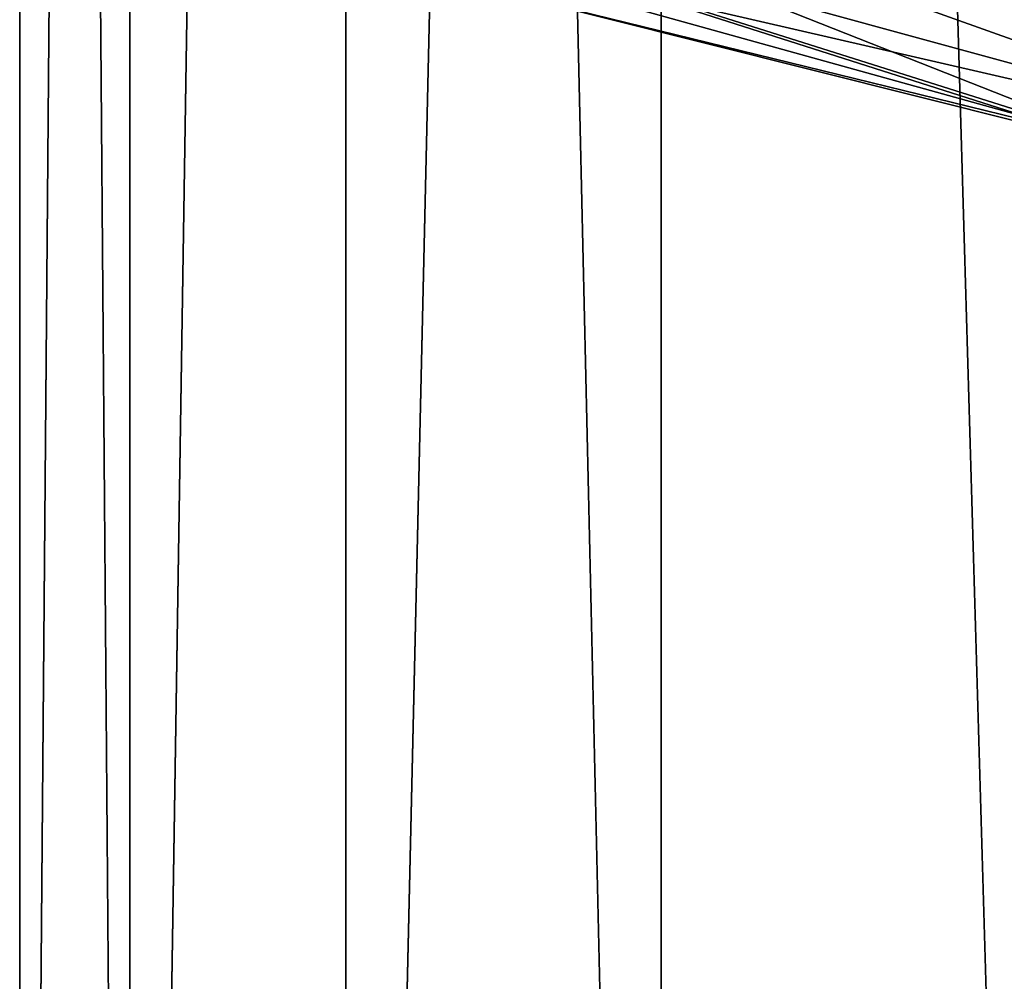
# Model space of a CAD drawing. Header units: metres. Extents: x -109 to 109, y -917 to 389.
# Tile 147 of 256: x -12.45 to -8.65, y -578.67 to -574.97. Entities that reach past the tile are written whole.
import ezdxf

# ---------------------------------------------------------------- set-up
doc = ezdxf.new("R2010")
doc.units = ezdxf.units.M
doc.layers.add('solid_24503124_XXX_01_SW0001', color=7, linetype='CONTINUOUS')

msp = doc.modelspace()

# ---------------------------------------------------------------- linework, layer by layer
at = {"layer": 'solid_24503124_XXX_01_SW0001'}
for points in [[(-12.446677, -536, -1.153355), (-12.446666, -589, -1.153364), (-12.446666, -589, 1.153364)], [(-12.446677, -536, -1.153355), (-12.02282, -536, -3.420787), (-12.446666, -589, -1.153364)], [(-12.446677, -536, 1.153355), (-12.446666, -589, 1.153364), (-12.022805, -589, 3.420848)], [(-12.446677, -536, 1.153355), (-12.446677, -536, -1.153355), (-12.446666, -589, 1.153364)], [(-12.02282, -536, 3.420787), (-12.446677, -536, 1.153355), (-12.022805, -589, 3.420848)], [(-12.02282, -536, -3.420787), (-12.022805, -589, -3.420848), (-12.446666, -589, -1.153364)], [(-12.02282, -536, -3.420787), (-11.189541, -536, -5.57173), (-12.022805, -589, -3.420848)], [(-11.189541, -536, 5.57173), (-12.02282, -536, 3.420787), (-12.022805, -589, 3.420848)], [(-11.189541, -536, -5.57173), (-11.1895, -589, -5.571813), (-12.022805, -589, -3.420848)], [(-11.189541, -536, 5.57173), (-12.022805, -589, 3.420848), (-11.1895, -589, 5.571813)], [(-11.189541, -536, -5.57173), (-9.975215, -536, -7.532933), (-11.1895, -589, -5.571813)], [(-11.189541, -536, 5.57173), (-11.1895, -589, 5.571813), (-9.97529, -589, 7.532837)], [(-9.975215, -536, 7.532933), (-11.189541, -536, 5.57173), (-9.97529, -589, 7.532837)], [(-9.975215, -536, -7.532933), (-9.97529, -589, -7.532837), (-11.1895, -589, -5.571813)], [(-9.975215, -536, -7.532933), (-8.421219, -589, -9.237588), (-9.97529, -589, -7.532837)], [(-9.975215, -536, 7.532933), (-9.97529, -589, 7.532837), (-8.421219, -589, 9.237588)], [(-9.975215, -536, -7.532933), (-8.421196, -536, -9.237612), (-8.421219, -589, -9.237588)], [(-8.421196, -536, 9.237612), (-9.975215, -536, 7.532933), (-8.421219, -589, 9.237588)], [(-8.161017, -575.455933, -14.027082), (-10.390501, -574.835999, -12.316486), (-10.615132, -574.854248, -13.215329)], [(-8.161017, -575.455933, -14.027082), (-10.132553, -574.831848, -12.166738), (-10.390501, -574.835999, -12.316486)], [(-8.161017, -575.455933, -14.027082), (-9.745305, -574.829468, -12.086802), (-10.132553, -574.831848, -12.166738)], [(-7.509489, -575.441223, -13.575629), (-9.217017, -574.830139, -12.096745), (-9.745305, -574.829468, -12.086802)], [(-7.509489, -575.441223, -13.575629), (-9.745305, -574.829468, -12.086802), (-8.161017, -575.455933, -14.027082)], [(-7.509489, -575.441223, -13.575629), (-8.372933, -574.834595, -12.232849), (-9.217017, -574.830139, -12.096745)], [(-8.171667, -575.468018, -14.840757), (-10.615132, -574.854248, -13.215329), (-10.045015, -574.868652, -14.466878)], [(-8.161017, -575.455933, -14.027082), (-10.615132, -574.854248, -13.215329), (-8.171667, -575.468018, -14.840757)], [(-7.398538, -575.479004, -15.97271), (-10.045015, -574.868652, -14.466878), (-8.490968, -574.906433, -16.067787)], [(-8.171667, -575.468018, -14.840757), (-10.045015, -574.868652, -14.466878), (-7.398538, -575.479004, -15.97271)]]:
    msp.add_3dface(points, dxfattribs=at)

doc.saveas('drawing.dxf')
